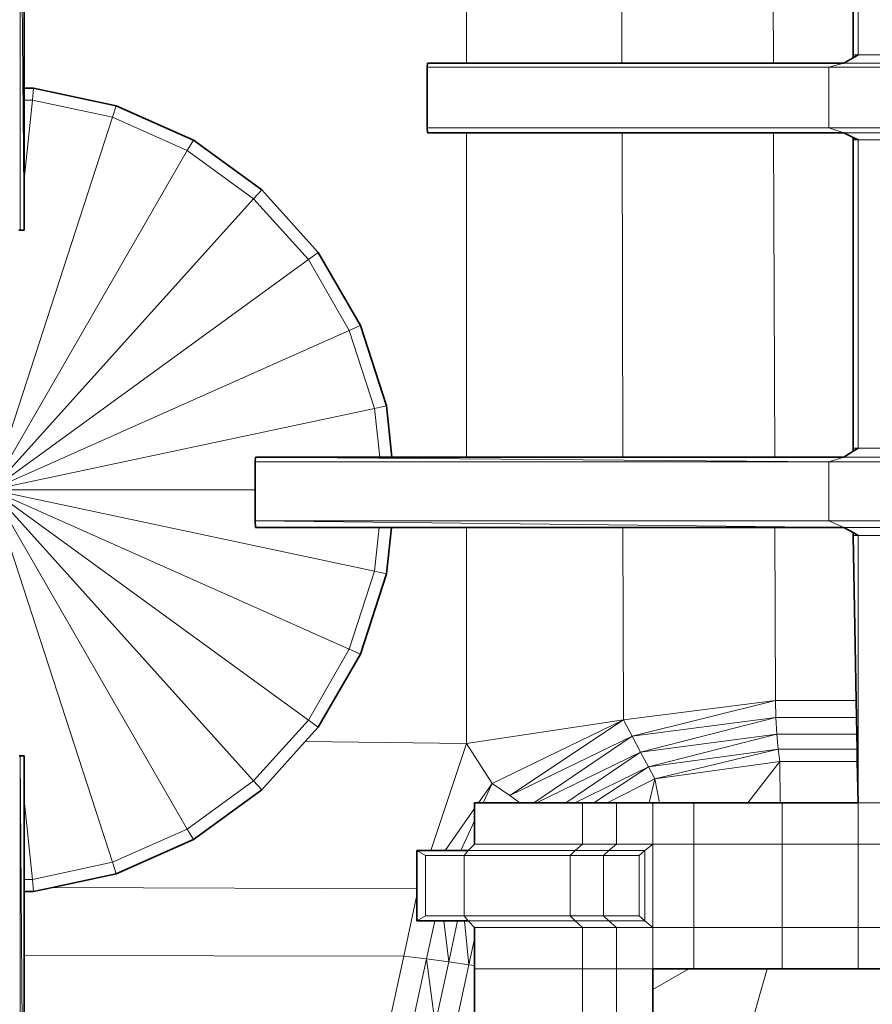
# Model space of a CAD drawing. Header units: inches. Extents: x 0 to 12.9, y 0 to 8.3.
# Tile 5 of 74: x 2.568 to 2.921, y 2.359 to 2.767. Entities that reach past the tile are written whole.
import ezdxf

# ---------------------------------------------------------------- set-up
doc = ezdxf.new("R2010")
doc.units = ezdxf.units.IN
doc.header["$MEASUREMENT"] = 0
doc.layers.add('Default', color=7, linetype='Continuous')

# ---------------------------------------------------------------- blocks, each defined once
blk = doc.blocks.new('MODEL_2')
at = {"lineweight": 0}
for p, q in [((2.56944, 2.6798), (2.5678, 2.8849)), ((2.5678, 2.8849), (2.5678, 2.6798)), ((2.5678, 2.8849), (2.56944, 2.6798)), ((2.5678, 2.6798), (2.5678, 2.8849)), ((2.56944, 2.73869), (2.56944, 2.88351)), ((2.56944, 2.88351), (2.56944, 2.73869)), ((2.75293, 2.88351), (2.75293, 2.74902)), ((2.75293, 2.74902), (2.75293, 2.88351)), ((2.81742, 2.74902), (2.8171, 2.88351)), ((2.8171, 2.88351), (2.81742, 2.74902)), ((2.88025, 2.74902), (2.87977, 2.88351)), ((2.87977, 2.88351), (2.88025, 2.74902)), ((2.91334, 2.75254), (2.91334, 2.88012)), ((2.91334, 2.88012), (2.91334, 2.75254)), ((2.91538, 2.75254), (2.91538, 2.88012)), ((2.91538, 2.88012), (2.91538, 2.75254)), ((2.91334, 2.75132), (2.90951, 2.74902)), ((2.90951, 2.74902), (2.91334, 2.75132)), ((2.91538, 2.75254), (2.91334, 2.75254)), ((2.91334, 2.75254), (2.91334, 2.75132)), ((2.91334, 2.75132), (2.91538, 2.75254)), ((2.95881, 2.75254), (2.91538, 2.75254)), ((2.91538, 2.75254), (2.95881, 2.75254)), ((2.73672, 2.74743), (2.7368, 2.74902)), ((2.7368, 2.74902), (2.73672, 2.74743)), ((2.90322, 2.74743), (2.73672, 2.74743)), ((2.73672, 2.74743), (2.73672, 2.72226)), ((2.73672, 2.72226), (2.73672, 2.74743)), ((2.73672, 2.74743), (2.90322, 2.74743)), ((2.7368, 2.74902), (2.75293, 2.74902)), ((2.75293, 2.74902), (2.7368, 2.74902)), ((2.75293, 2.74902), (2.81742, 2.74902)), ((2.81742, 2.74902), (2.75293, 2.74902)), ((2.81742, 2.74902), (2.88025, 2.74902)), ((2.88025, 2.74902), (2.81742, 2.74902)), ((2.90951, 2.74902), (2.88025, 2.74902)), ((2.88025, 2.74902), (2.90951, 2.74902)), ((2.90322, 2.74743), (2.90951, 2.74902)), ((2.90951, 2.74902), (2.90322, 2.74743)), ((2.90322, 2.72226), (2.90322, 2.74743)), ((2.90322, 2.74743), (2.95324, 2.74743)), ((2.95324, 2.74743), (2.90322, 2.74743)), ((2.90322, 2.74743), (2.90322, 2.72226)), ((2.9566, 2.74902), (2.90951, 2.74902)), ((2.90951, 2.74902), (2.9566, 2.74902)), ((2.57341, 2.73869), (2.56944, 2.73869)), ((2.56944, 2.73869), (2.56944, 2.73366)), ((2.57289, 2.73366), (2.57341, 2.73869)), ((2.60768, 2.73141), (2.57341, 2.73869)), ((2.57341, 2.73869), (2.60768, 2.73141)), ((2.56944, 2.73366), (2.56944, 2.70086)), ((2.56944, 2.70086), (2.57289, 2.73366)), ((2.57289, 2.73366), (2.56944, 2.70086)), ((2.56944, 2.70086), (2.56944, 2.73366)), ((2.56944, 2.73366), (2.57289, 2.73366)), ((2.57289, 2.73366), (2.60612, 2.72661)), ((2.60612, 2.72661), (2.57289, 2.73366)), ((2.60768, 2.73141), (2.60612, 2.72661)), ((2.60612, 2.72661), (2.60768, 2.73141)), ((2.63968, 2.71716), (2.60768, 2.73141)), ((2.60768, 2.73141), (2.63968, 2.71716)), ((2.60612, 2.72661), (2.5559, 2.57206)), ((2.5559, 2.57206), (2.60612, 2.72661)), ((2.63715, 2.71279), (2.60612, 2.72661)), ((2.60612, 2.72661), (2.63715, 2.71279)), ((2.73672, 2.72226), (2.7368, 2.72015)), ((2.90322, 2.72226), (2.73672, 2.72226)), ((2.7368, 2.72015), (2.73672, 2.72226)), ((2.73672, 2.72226), (2.90322, 2.72226)), ((2.95324, 2.72226), (2.90322, 2.72226)), ((2.90322, 2.72226), (2.90951, 2.72015)), ((2.90951, 2.72015), (2.90322, 2.72226)), ((2.90322, 2.72226), (2.95324, 2.72226)), ((2.63968, 2.71716), (2.63715, 2.71279)), ((2.63715, 2.71279), (2.63968, 2.71716)), ((2.66801, 2.69657), (2.63968, 2.71716)), ((2.63968, 2.71716), (2.66801, 2.69657)), ((2.7368, 2.72015), (2.75293, 2.72015)), ((2.75293, 2.72015), (2.7368, 2.72015)), ((2.75293, 2.72015), (2.75293, 2.58559)), ((2.81748, 2.72015), (2.75293, 2.72015)), ((2.75293, 2.58559), (2.75293, 2.72015)), ((2.75293, 2.72015), (2.81748, 2.72015)), ((2.88035, 2.72015), (2.81748, 2.72015)), ((2.8178, 2.58559), (2.81748, 2.72015)), ((2.81748, 2.72015), (2.88035, 2.72015)), ((2.81748, 2.72015), (2.8178, 2.58559)), ((2.88083, 2.58559), (2.88035, 2.72015)), ((2.88035, 2.72015), (2.90951, 2.72015)), ((2.90951, 2.72015), (2.88035, 2.72015)), ((2.88035, 2.72015), (2.88083, 2.58559)), ((2.90951, 2.72015), (2.91334, 2.71823)), ((2.91334, 2.71823), (2.90951, 2.72015)), ((2.90951, 2.72015), (2.9566, 2.72015)), ((2.9566, 2.72015), (2.90951, 2.72015)), ((2.91334, 2.71823), (2.91334, 2.71721)), ((2.91538, 2.71721), (2.91334, 2.71823)), ((2.91334, 2.58936), (2.91334, 2.71721)), ((2.91334, 2.71721), (2.91538, 2.71721)), ((2.91334, 2.71721), (2.91334, 2.58936)), ((2.91538, 2.58936), (2.91538, 2.71721)), ((2.91538, 2.71721), (2.95881, 2.71721)), ((2.91538, 2.71721), (2.91538, 2.58936)), ((2.95881, 2.71721), (2.91538, 2.71721)), ((2.63715, 2.71279), (2.5559, 2.57206)), ((2.5559, 2.57206), (2.63715, 2.71279)), ((2.66464, 2.69282), (2.63715, 2.71279)), ((2.63715, 2.71279), (2.66464, 2.69282)), ((2.56944, 2.70086), (2.56944, 2.6798)), ((2.56944, 2.6798), (2.56944, 2.70086)), ((2.66801, 2.69657), (2.66464, 2.69282)), ((2.66464, 2.69282), (2.66801, 2.69657)), ((2.69145, 2.67054), (2.66801, 2.69657)), ((2.66801, 2.69657), (2.69145, 2.67054)), ((2.66464, 2.69282), (2.5559, 2.57206)), ((2.5559, 2.57206), (2.66464, 2.69282)), ((2.68737, 2.66757), (2.66464, 2.69282)), ((2.66464, 2.69282), (2.68737, 2.66757)), ((2.5678, 2.6798), (2.56723, 2.6798)), ((2.56723, 2.6798), (2.5678, 2.6798)), ((2.56944, 2.6798), (2.5678, 2.6798)), ((2.5678, 2.6798), (2.56944, 2.6798)), ((2.68737, 2.66757), (2.5559, 2.57206)), ((2.5559, 2.57206), (2.68737, 2.66757)), ((2.69145, 2.67054), (2.68737, 2.66757)), ((2.68737, 2.66757), (2.69145, 2.67054)), ((2.70434, 2.63815), (2.68737, 2.66757)), ((2.68737, 2.66757), (2.70434, 2.63815)), ((2.70897, 2.64021), (2.69145, 2.67054)), ((2.69145, 2.67054), (2.70897, 2.64021)), ((2.70897, 2.64021), (2.70434, 2.63815)), ((2.70434, 2.63815), (2.70897, 2.64021)), ((2.71979, 2.60689), (2.70897, 2.64021)), ((2.70897, 2.64021), (2.71979, 2.60689)), ((2.70434, 2.63815), (2.5559, 2.57206)), ((2.5559, 2.57206), (2.70434, 2.63815)), ((2.71484, 2.60585), (2.70434, 2.63815)), ((2.70434, 2.63815), (2.71484, 2.60585)), ((2.71979, 2.60689), (2.71484, 2.60585)), ((2.71484, 2.60585), (2.71979, 2.60689)), ((2.72203, 2.58559), (2.71979, 2.60689)), ((2.71979, 2.60689), (2.72203, 2.58559)), ((2.5559, 2.57206), (2.71484, 2.60585)), ((2.71484, 2.60585), (2.5559, 2.57206)), ((2.71484, 2.60585), (2.71697, 2.58559)), ((2.71697, 2.58559), (2.71484, 2.60585)), ((2.91334, 2.58805), (2.90951, 2.58559)), ((2.90951, 2.58559), (2.91334, 2.58805)), ((2.91538, 2.58936), (2.91334, 2.58936)), ((2.91334, 2.58936), (2.91334, 2.58805)), ((2.91334, 2.58805), (2.91538, 2.58936)), ((2.95881, 2.58936), (2.91538, 2.58936)), ((2.91538, 2.58936), (2.95881, 2.58936)), ((2.66537, 2.58371), (2.66544, 2.58559)), ((2.66544, 2.58559), (2.66537, 2.58371)), ((2.66537, 2.57206), (2.66537, 2.58371)), ((2.66537, 2.58371), (2.90322, 2.58371)), ((2.90322, 2.58371), (2.66537, 2.58371)), ((2.66537, 2.58371), (2.66537, 2.57206)), ((2.90322, 2.58371), (2.66544, 2.58559)), ((2.66544, 2.58559), (2.71697, 2.58559)), ((2.66544, 2.58559), (2.90322, 2.58371)), ((2.71697, 2.58559), (2.66544, 2.58559)), ((2.71697, 2.58559), (2.72203, 2.58559)), ((2.72203, 2.58559), (2.71697, 2.58559)), ((2.72203, 2.58559), (2.75293, 2.58559)), ((2.75293, 2.58559), (2.72203, 2.58559)), ((2.75293, 2.58559), (2.8178, 2.58559)), ((2.8178, 2.58559), (2.75293, 2.58559)), ((2.8178, 2.58559), (2.88083, 2.58559)), ((2.88083, 2.58559), (2.8178, 2.58559)), ((2.90951, 2.58559), (2.88083, 2.58559)), ((2.88083, 2.58559), (2.90951, 2.58559)), ((2.90322, 2.58371), (2.90951, 2.58559)), ((2.90951, 2.58559), (2.90322, 2.58371)), ((2.90322, 2.55915), (2.90322, 2.58371)), ((2.90322, 2.58371), (2.95324, 2.58371)), ((2.95324, 2.58371), (2.90322, 2.58371)), ((2.90322, 2.58371), (2.90322, 2.55915)), ((2.9566, 2.58559), (2.90951, 2.58559)), ((2.90951, 2.58559), (2.9566, 2.58559)), ((2.71484, 2.53828), (2.5559, 2.57206)), ((2.5559, 2.57206), (2.66537, 2.57206)), ((2.66537, 2.57206), (2.5559, 2.57206)), ((2.5559, 2.57206), (2.60612, 2.41752)), ((2.5559, 2.57206), (2.71484, 2.53828)), ((2.70434, 2.50597), (2.5559, 2.57206)), ((2.5559, 2.57206), (2.70434, 2.50597)), ((2.68737, 2.47655), (2.5559, 2.57206)), ((2.5559, 2.57206), (2.68737, 2.47655)), ((2.66464, 2.45131), (2.5559, 2.57206)), ((2.5559, 2.57206), (2.66464, 2.45131)), ((2.63715, 2.43134), (2.5559, 2.57206)), ((2.5559, 2.57206), (2.63715, 2.43134)), ((2.60612, 2.41752), (2.5559, 2.57206)), ((2.66537, 2.57206), (2.66537, 2.55915)), ((2.66537, 2.55915), (2.66537, 2.57206)), ((2.90951, 2.55648), (2.66537, 2.55915)), ((2.66537, 2.55915), (2.90322, 2.55915)), ((2.66537, 2.55915), (2.90951, 2.55648)), ((2.66544, 2.55648), (2.66537, 2.55915)), ((2.66537, 2.55915), (2.66544, 2.55648)), ((2.90322, 2.55915), (2.66537, 2.55915)), ((2.95324, 2.55915), (2.90322, 2.55915)), ((2.90951, 2.55648), (2.90322, 2.55915)), ((2.90322, 2.55915), (2.95324, 2.55915)), ((2.90322, 2.55915), (2.90951, 2.55648)), ((2.71676, 2.55648), (2.66544, 2.55648)), ((2.66544, 2.55648), (2.71676, 2.55648)), ((2.71676, 2.55648), (2.71484, 2.53828)), ((2.71484, 2.53828), (2.71676, 2.55648)), ((2.72181, 2.55648), (2.71676, 2.55648)), ((2.71676, 2.55648), (2.72181, 2.55648)), ((2.72181, 2.55648), (2.71979, 2.53722)), ((2.71979, 2.53722), (2.72181, 2.55648)), ((2.75293, 2.55648), (2.72181, 2.55648)), ((2.72181, 2.55648), (2.75293, 2.55648)), ((2.81787, 2.55648), (2.75293, 2.55648)), ((2.75293, 2.55648), (2.75293, 2.46677)), ((2.75293, 2.46677), (2.75293, 2.55648)), ((2.75293, 2.55648), (2.81787, 2.55648)), ((2.88093, 2.55648), (2.81787, 2.55648)), ((2.81787, 2.55648), (2.81805, 2.47661)), ((2.81805, 2.47661), (2.81787, 2.55648)), ((2.81787, 2.55648), (2.88093, 2.55648)), ((2.90951, 2.55648), (2.88093, 2.55648)), ((2.88119, 2.48468), (2.88093, 2.55648)), ((2.88093, 2.55648), (2.90951, 2.55648)), ((2.88093, 2.55648), (2.88119, 2.48468)), ((2.91334, 2.55433), (2.90951, 2.55648)), ((2.90951, 2.55648), (2.9566, 2.55648)), ((2.9566, 2.55648), (2.90951, 2.55648)), ((2.90951, 2.55648), (2.91334, 2.55433)), ((2.91538, 2.55318), (2.91334, 2.55433)), ((2.91334, 2.55433), (2.91334, 2.55318)), ((2.9146, 2.48468), (2.91334, 2.55318)), ((2.91334, 2.55318), (2.91538, 2.55318)), ((2.91334, 2.55318), (2.9146, 2.48468)), ((2.91538, 2.44219), (2.91538, 2.55318)), ((2.91538, 2.55318), (2.95881, 2.55318)), ((2.95881, 2.55318), (2.91538, 2.55318)), ((2.91538, 2.55318), (2.91538, 2.44219)), ((2.70434, 2.50597), (2.71484, 2.53828)), ((2.71484, 2.53828), (2.70434, 2.50597)), ((2.70897, 2.50392), (2.71979, 2.53722)), ((2.71979, 2.53722), (2.70897, 2.50392)), ((2.71979, 2.53722), (2.71484, 2.53828)), ((2.71484, 2.53828), (2.71979, 2.53722)), ((2.68737, 2.47655), (2.70434, 2.50597)), ((2.70434, 2.50597), (2.68737, 2.47655)), ((2.70897, 2.50392), (2.70434, 2.50597)), ((2.70434, 2.50597), (2.70897, 2.50392)), ((2.69145, 2.47358), (2.70897, 2.50392)), ((2.70897, 2.50392), (2.69145, 2.47358)), ((2.81805, 2.47661), (2.88119, 2.48468)), ((2.88119, 2.48468), (2.81805, 2.47661)), ((2.82166, 2.46985), (2.88119, 2.48468)), ((2.88119, 2.48468), (2.82166, 2.46985)), ((2.9146, 2.48468), (2.88119, 2.48468)), ((2.88119, 2.48468), (2.9146, 2.48468)), ((2.88134, 2.47758), (2.88119, 2.48468)), ((2.88119, 2.48468), (2.88134, 2.47758)), ((2.91473, 2.47758), (2.9146, 2.48468)), ((2.9146, 2.48468), (2.91473, 2.47758)), ((2.68737, 2.47655), (2.66464, 2.45131)), ((2.66464, 2.45131), (2.68737, 2.47655)), ((2.69145, 2.47358), (2.68737, 2.47655)), ((2.68737, 2.47655), (2.69145, 2.47358)), ((2.75293, 2.46677), (2.81805, 2.47661)), ((2.81805, 2.47661), (2.75293, 2.46677)), ((2.81805, 2.47661), (2.76358, 2.45026)), ((2.76358, 2.45026), (2.81805, 2.47661)), ((2.81805, 2.47661), (2.7709, 2.44522)), ((2.7709, 2.44522), (2.81805, 2.47661)), ((2.82166, 2.46985), (2.81805, 2.47661)), ((2.81805, 2.47661), (2.82166, 2.46985)), ((2.88134, 2.47758), (2.82166, 2.46985)), ((2.82166, 2.46985), (2.88134, 2.47758)), ((2.82519, 2.46323), (2.88134, 2.47758)), ((2.88134, 2.47758), (2.82519, 2.46323)), ((2.91473, 2.47758), (2.88134, 2.47758)), ((2.88134, 2.47758), (2.91473, 2.47758)), ((2.88168, 2.47068), (2.88134, 2.47758)), ((2.88134, 2.47758), (2.88168, 2.47068)), ((2.91486, 2.47068), (2.91473, 2.47758)), ((2.91473, 2.47758), (2.91486, 2.47068)), ((2.68608, 2.46761), (2.69145, 2.47358)), ((2.69145, 2.47358), (2.68608, 2.46761)), ((2.68608, 2.46761), (2.66801, 2.44755)), ((2.66801, 2.44755), (2.68608, 2.46761)), ((2.75293, 2.46677), (2.68608, 2.46761)), ((2.68608, 2.46761), (2.75293, 2.46677)), ((2.82166, 2.46985), (2.7709, 2.44522)), ((2.7709, 2.44522), (2.82166, 2.46985)), ((2.82166, 2.46985), (2.78088, 2.4422)), ((2.78088, 2.4422), (2.82166, 2.46985)), ((2.82519, 2.46323), (2.82166, 2.46985)), ((2.82166, 2.46985), (2.82519, 2.46323)), ((2.88168, 2.47068), (2.82519, 2.46323)), ((2.82519, 2.46323), (2.88168, 2.47068)), ((2.8284, 2.4572), (2.88168, 2.47068)), ((2.88168, 2.47068), (2.8284, 2.4572)), ((2.91486, 2.47068), (2.88168, 2.47068)), ((2.88168, 2.47068), (2.91486, 2.47068)), ((2.88222, 2.46446), (2.88168, 2.47068)), ((2.88168, 2.47068), (2.88222, 2.46446)), ((2.91497, 2.46446), (2.91486, 2.47068)), ((2.91486, 2.47068), (2.91497, 2.46446)), ((2.75293, 2.46677), (2.73823, 2.42247)), ((2.73823, 2.42247), (2.75293, 2.46677)), ((2.75293, 2.46677), (2.76358, 2.45026)), ((2.76358, 2.45026), (2.75293, 2.46677)), ((2.88222, 2.46446), (2.8284, 2.4572)), ((2.8284, 2.4572), (2.88222, 2.46446)), ((2.88222, 2.46446), (2.83111, 2.45211)), ((2.83111, 2.45211), (2.88222, 2.46446)), ((2.91497, 2.46446), (2.88222, 2.46446)), ((2.88222, 2.46446), (2.91497, 2.46446)), ((2.88288, 2.45937), (2.88222, 2.46446)), ((2.88222, 2.46446), (2.88288, 2.45937)), ((2.91507, 2.45937), (2.91497, 2.46446)), ((2.91497, 2.46446), (2.91507, 2.45937)), ((2.56749, 2.46176), (2.56779, 2.46176)), ((2.56779, 2.46176), (2.56749, 2.46176)), ((2.56779, 2.46176), (2.56779, 2.25647)), ((2.56779, 2.25647), (2.56779, 2.46176)), ((2.56779, 2.46176), (2.56944, 2.25879)), ((2.56944, 2.25879), (2.56779, 2.46176)), ((2.56779, 2.46176), (2.56944, 2.46176)), ((2.56944, 2.46176), (2.56779, 2.46176)), ((2.56944, 2.46176), (2.56944, 2.44325)), ((2.56944, 2.44325), (2.56944, 2.46176)), ((2.82519, 2.46323), (2.78205, 2.4422)), ((2.78205, 2.4422), (2.82519, 2.46323)), ((2.82519, 2.46323), (2.79417, 2.4422)), ((2.79417, 2.4422), (2.82519, 2.46323)), ((2.82519, 2.46323), (2.8284, 2.4572)), ((2.8284, 2.4572), (2.82519, 2.46323)), ((2.88288, 2.45937), (2.83111, 2.45211)), ((2.83111, 2.45211), (2.88288, 2.45937)), ((2.86968, 2.44219), (2.88288, 2.45937)), ((2.88288, 2.45937), (2.86968, 2.44219)), ((2.88314, 2.44219), (2.88288, 2.45937)), ((2.88288, 2.45937), (2.91507, 2.45937)), ((2.91507, 2.45937), (2.88288, 2.45937)), ((2.88288, 2.45937), (2.88314, 2.44219)), ((2.91507, 2.45937), (2.91538, 2.44219)), ((2.91538, 2.44219), (2.91507, 2.45937)), ((2.8284, 2.4572), (2.79795, 2.4422)), ((2.79795, 2.4422), (2.8284, 2.4572)), ((2.8284, 2.4572), (2.80585, 2.4422)), ((2.80585, 2.4422), (2.8284, 2.4572)), ((2.8284, 2.4572), (2.83111, 2.45211)), ((2.83111, 2.45211), (2.8284, 2.4572)), ((2.66464, 2.45131), (2.63715, 2.43134)), ((2.63715, 2.43134), (2.66464, 2.45131)), ((2.66801, 2.44755), (2.66464, 2.45131)), ((2.66464, 2.45131), (2.66801, 2.44755)), ((2.83111, 2.45211), (2.81131, 2.4422)), ((2.81131, 2.4422), (2.83111, 2.45211)), ((2.83111, 2.45211), (2.82867, 2.4422)), ((2.82867, 2.4422), (2.83111, 2.45211)), ((2.83306, 2.4422), (2.83111, 2.45211)), ((2.83111, 2.45211), (2.83306, 2.4422)), ((2.66801, 2.44755), (2.63968, 2.42696)), ((2.63968, 2.42696), (2.66801, 2.44755)), ((2.76358, 2.45026), (2.75793, 2.4422)), ((2.75793, 2.4422), (2.76358, 2.45026)), ((2.76358, 2.45026), (2.75983, 2.4422)), ((2.7709, 2.44522), (2.76358, 2.45026)), ((2.56944, 2.44325), (2.56944, 2.41045)), ((2.57289, 2.41045), (2.56944, 2.44325)), ((2.56944, 2.44325), (2.57289, 2.41045)), ((2.56944, 2.41045), (2.56944, 2.44325)), ((2.77508, 2.4422), (2.7709, 2.44522)), ((2.75634, 2.43992), (2.74412, 2.42247)), ((2.74412, 2.42247), (2.75634, 2.43992)), ((2.75634, 2.43992), (2.75634, 2.4422)), ((2.75634, 2.4422), (2.75793, 2.4422)), ((2.75793, 2.4422), (2.75634, 2.4422)), ((2.75634, 2.4422), (2.75634, 2.43992)), ((2.75634, 2.4347), (2.75634, 2.43992)), ((2.75634, 2.43992), (2.75634, 2.4347)), ((2.75793, 2.4422), (2.75983, 2.4422)), ((2.75983, 2.4422), (2.75793, 2.4422)), ((2.75983, 2.4422), (2.76878, 2.4422)), ((2.76878, 2.4422), (2.76952, 2.4422)), ((2.76952, 2.4422), (2.77508, 2.4422)), ((2.77508, 2.4422), (2.78088, 2.4422)), ((2.78088, 2.4422), (2.77508, 2.4422)), ((2.78088, 2.4422), (2.78205, 2.4422)), ((2.78205, 2.4422), (2.78088, 2.4422)), ((2.78205, 2.4422), (2.79417, 2.4422)), ((2.79417, 2.4422), (2.78205, 2.4422)), ((2.79417, 2.4422), (2.79795, 2.4422)), ((2.79795, 2.4422), (2.79417, 2.4422)), ((2.79795, 2.4422), (2.80107, 2.4422)), ((2.80107, 2.4422), (2.79795, 2.4422)), ((2.80107, 2.42509), (2.80107, 2.4422)), ((2.80107, 2.4422), (2.80585, 2.4422)), ((2.80107, 2.4422), (2.80107, 2.42509)), ((2.80585, 2.4422), (2.80107, 2.4422)), ((2.80585, 2.4422), (2.81131, 2.4422)), ((2.81131, 2.4422), (2.80585, 2.4422)), ((2.81131, 2.4422), (2.8152, 2.4422)), ((2.8152, 2.4422), (2.81131, 2.4422)), ((2.8152, 2.42509), (2.8152, 2.4422)), ((2.8152, 2.4422), (2.82867, 2.4422)), ((2.8152, 2.4422), (2.8152, 2.42509)), ((2.82867, 2.4422), (2.8152, 2.4422)), ((2.82867, 2.4422), (2.83026, 2.4422)), ((2.83026, 2.4422), (2.82867, 2.4422)), ((2.83026, 2.4422), (2.83026, 2.42509)), ((2.83026, 2.42509), (2.83026, 2.4422)), ((2.83026, 2.4422), (2.83306, 2.4422)), ((2.83306, 2.4422), (2.83026, 2.4422)), ((2.83306, 2.4422), (2.84727, 2.4422)), ((2.84727, 2.4422), (2.83306, 2.4422)), ((2.84727, 2.42509), (2.84727, 2.4422)), ((2.84727, 2.4422), (2.86968, 2.44219)), ((2.84727, 2.4422), (2.84727, 2.42509)), ((2.86968, 2.44219), (2.84727, 2.4422)), ((2.86968, 2.44219), (2.88314, 2.44219)), ((2.88314, 2.44219), (2.86968, 2.44219)), ((2.88314, 2.44219), (2.8839, 2.44219)), ((2.8839, 2.44219), (2.88314, 2.44219)), ((2.8839, 2.42509), (2.8839, 2.44219)), ((2.8839, 2.44219), (2.91538, 2.44219)), ((2.8839, 2.44219), (2.8839, 2.42509)), ((2.91538, 2.44219), (2.8839, 2.44219)), ((2.95881, 2.44219), (2.91538, 2.44219)), ((2.91538, 2.44219), (2.91538, 2.42509)), ((2.91538, 2.42509), (2.91538, 2.44219)), ((2.91538, 2.44219), (2.95881, 2.44219)), ((2.75065, 2.42247), (2.75634, 2.4347)), ((2.75634, 2.4347), (2.75065, 2.42247)), ((2.75634, 2.4347), (2.75634, 2.42509)), ((2.75634, 2.42509), (2.75634, 2.4347)), ((2.60612, 2.41752), (2.63715, 2.43134)), ((2.63715, 2.43134), (2.60612, 2.41752)), ((2.63968, 2.42696), (2.63715, 2.43134)), ((2.63715, 2.43134), (2.63968, 2.42696)), ((2.60768, 2.41272), (2.63968, 2.42696)), ((2.63968, 2.42696), (2.60768, 2.41272)), ((2.73236, 2.40648), (2.73236, 2.42247)), ((2.73236, 2.42247), (2.7359, 2.42036)), ((2.7359, 2.42036), (2.73236, 2.42247)), ((2.73236, 2.42247), (2.73823, 2.42247)), ((2.73823, 2.42247), (2.73236, 2.42247)), ((2.73236, 2.42247), (2.73236, 2.40648)), ((2.73823, 2.42247), (2.74412, 2.42247)), ((2.74412, 2.42247), (2.73823, 2.42247)), ((2.74412, 2.42247), (2.75065, 2.42247)), ((2.75065, 2.42247), (2.74412, 2.42247)), ((2.75065, 2.42247), (2.75371, 2.42247)), ((2.75371, 2.42247), (2.75065, 2.42247)), ((2.75371, 2.42247), (2.75194, 2.42036)), ((2.75194, 2.42036), (2.75371, 2.42247)), ((2.75371, 2.42247), (2.75634, 2.42509)), ((2.75634, 2.42509), (2.75371, 2.42247)), ((2.75371, 2.42247), (2.79799, 2.42247)), ((2.79799, 2.42247), (2.75371, 2.42247)), ((2.75634, 2.42509), (2.80107, 2.42509)), ((2.80107, 2.42509), (2.75634, 2.42509)), ((2.79799, 2.42247), (2.79591, 2.42036)), ((2.79591, 2.42036), (2.79799, 2.42247)), ((2.79799, 2.42247), (2.80107, 2.42509)), ((2.80107, 2.42509), (2.79799, 2.42247)), ((2.81198, 2.42247), (2.79799, 2.42247)), ((2.79799, 2.42247), (2.81198, 2.42247)), ((2.8152, 2.42509), (2.80107, 2.42509)), ((2.80107, 2.42509), (2.8152, 2.42509)), ((2.8098, 2.42036), (2.81198, 2.42247)), ((2.81198, 2.42247), (2.8098, 2.42036)), ((2.81198, 2.42247), (2.8152, 2.42509)), ((2.8152, 2.42509), (2.81198, 2.42247)), ((2.81198, 2.42247), (2.82688, 2.42247)), ((2.82688, 2.42247), (2.81198, 2.42247)), ((2.8152, 2.42509), (2.83026, 2.42509)), ((2.83026, 2.42509), (2.8152, 2.42509)), ((2.82461, 2.42036), (2.82688, 2.42247)), ((2.82688, 2.42247), (2.82461, 2.42036)), ((2.82688, 2.42247), (2.83026, 2.42509)), ((2.83026, 2.42509), (2.82688, 2.42247)), ((2.82688, 2.3932), (2.82688, 2.42247)), ((2.82688, 2.42247), (2.82688, 2.3932)), ((2.83026, 2.42509), (2.83026, 2.39048)), ((2.84727, 2.42509), (2.83026, 2.42509)), ((2.83026, 2.39048), (2.83026, 2.42509)), ((2.83026, 2.42509), (2.84727, 2.42509)), ((2.8839, 2.42509), (2.84727, 2.42509)), ((2.84727, 2.39048), (2.84727, 2.42509)), ((2.84727, 2.42509), (2.8839, 2.42509)), ((2.84727, 2.42509), (2.84727, 2.39048)), ((2.8839, 2.39048), (2.8839, 2.42509)), ((2.8839, 2.42509), (2.91538, 2.42509)), ((2.91538, 2.42509), (2.8839, 2.42509)), ((2.8839, 2.42509), (2.8839, 2.39048)), ((2.91538, 2.42509), (2.91538, 2.39048)), ((2.95881, 2.42509), (2.91538, 2.42509)), ((2.91538, 2.39048), (2.91538, 2.42509)), ((2.91538, 2.42509), (2.95881, 2.42509)), ((2.7359, 2.42036), (2.7359, 2.39526)), ((2.75194, 2.42036), (2.7359, 2.42036)), ((2.7359, 2.39526), (2.7359, 2.42036)), ((2.7359, 2.42036), (2.75194, 2.42036)), ((2.79591, 2.42036), (2.75194, 2.42036)), ((2.75194, 2.42036), (2.79591, 2.42036)), ((2.75194, 2.39526), (2.75194, 2.42036)), ((2.75194, 2.42036), (2.75194, 2.39526)), ((2.79591, 2.39526), (2.79591, 2.42036)), ((2.79591, 2.42036), (2.8098, 2.42036)), ((2.79591, 2.42036), (2.79591, 2.39526)), ((2.8098, 2.42036), (2.79591, 2.42036)), ((2.8098, 2.39526), (2.8098, 2.42036)), ((2.8098, 2.42036), (2.82461, 2.42036)), ((2.8098, 2.42036), (2.8098, 2.39526)), ((2.82461, 2.42036), (2.8098, 2.42036)), ((2.82461, 2.39526), (2.82461, 2.42036)), ((2.82461, 2.42036), (2.82461, 2.39526)), ((2.60612, 2.41752), (2.57289, 2.41045)), ((2.57289, 2.41045), (2.60612, 2.41752)), ((2.60768, 2.41272), (2.60612, 2.41752)), ((2.60612, 2.41752), (2.60768, 2.41272)), ((2.56944, 2.41045), (2.56944, 2.40543)), ((2.57289, 2.41045), (2.56944, 2.41045)), ((2.57341, 2.40543), (2.57289, 2.41045)), ((2.58127, 2.4071), (2.60768, 2.41272)), ((2.60768, 2.41272), (2.58127, 2.4071)), ((2.58127, 2.4071), (2.57341, 2.40543)), ((2.57341, 2.40543), (2.58127, 2.4071)), ((2.73236, 2.40648), (2.58127, 2.4071)), ((2.58127, 2.4071), (2.73236, 2.40648)), ((2.73236, 2.40388), (2.73236, 2.40648)), ((2.73236, 2.40648), (2.73236, 2.40388)), ((2.56944, 2.40543), (2.56944, 2.3788)), ((2.56944, 2.40543), (2.57341, 2.40543)), ((2.56944, 2.3788), (2.56944, 2.40543)), ((2.73236, 2.40388), (2.72693, 2.37862)), ((2.72693, 2.37862), (2.73236, 2.40388)), ((2.73236, 2.3932), (2.73236, 2.40388)), ((2.73236, 2.40388), (2.73236, 2.3932)), ((2.73236, 2.3932), (2.7359, 2.39526)), ((2.7359, 2.39526), (2.73236, 2.3932)), ((2.7359, 2.39526), (2.75194, 2.39526)), ((2.75194, 2.39526), (2.7359, 2.39526)), ((2.75371, 2.3932), (2.75194, 2.39526)), ((2.75194, 2.39526), (2.79591, 2.39526)), ((2.75194, 2.39526), (2.75371, 2.3932)), ((2.79591, 2.39526), (2.75194, 2.39526)), ((2.8098, 2.39526), (2.79591, 2.39526)), ((2.79799, 2.3932), (2.79591, 2.39526)), ((2.79591, 2.39526), (2.8098, 2.39526)), ((2.79591, 2.39526), (2.79799, 2.3932)), ((2.82461, 2.39526), (2.8098, 2.39526)), ((2.8098, 2.39526), (2.82461, 2.39526)), ((2.81198, 2.3932), (2.8098, 2.39526)), ((2.8098, 2.39526), (2.81198, 2.3932)), ((2.82688, 2.3932), (2.82461, 2.39526)), ((2.82461, 2.39526), (2.82688, 2.3932)), ((2.73979, 2.3932), (2.73236, 2.3932)), ((2.73236, 2.3932), (2.73979, 2.3932)), ((2.73979, 2.3932), (2.73638, 2.37746)), ((2.73638, 2.37746), (2.73979, 2.3932)), ((2.74353, 2.3932), (2.73979, 2.3932)), ((2.73979, 2.3932), (2.74353, 2.3932)), ((2.74929, 2.3932), (2.74353, 2.3932)), ((2.74353, 2.3932), (2.74561, 2.37624)), ((2.74561, 2.37624), (2.74353, 2.3932)), ((2.74353, 2.3932), (2.74929, 2.3932)), ((2.74929, 2.3932), (2.74561, 2.37624)), ((2.74561, 2.37624), (2.74929, 2.3932)), ((2.75213, 2.3932), (2.74929, 2.3932)), ((2.74929, 2.3932), (2.75213, 2.3932)), ((2.754, 2.37504), (2.75213, 2.3932)), ((2.75213, 2.3932), (2.75371, 2.3932)), ((2.75371, 2.3932), (2.75213, 2.3932)), ((2.75213, 2.3932), (2.754, 2.37504)), ((2.75634, 2.39048), (2.75371, 2.3932)), ((2.75371, 2.3932), (2.79799, 2.3932)), ((2.79799, 2.3932), (2.75371, 2.3932)), ((2.75371, 2.3932), (2.75634, 2.39048)), ((2.75634, 2.38577), (2.75634, 2.39048)), ((2.75634, 2.39048), (2.80107, 2.39048)), ((2.80107, 2.39048), (2.75634, 2.39048)), ((2.75634, 2.39048), (2.75634, 2.38577)), ((2.81198, 2.3932), (2.79799, 2.3932)), ((2.79799, 2.3932), (2.80107, 2.39048)), ((2.80107, 2.39048), (2.79799, 2.3932)), ((2.79799, 2.3932), (2.81198, 2.3932)), ((2.80107, 2.3734), (2.80107, 2.39048)), ((2.80107, 2.39048), (2.8152, 2.39048)), ((2.80107, 2.39048), (2.80107, 2.3734)), ((2.8152, 2.39048), (2.80107, 2.39048)), ((2.8152, 2.39048), (2.81198, 2.3932)), ((2.81198, 2.3932), (2.82688, 2.3932)), ((2.82688, 2.3932), (2.81198, 2.3932)), ((2.81198, 2.3932), (2.8152, 2.39048)), ((2.8152, 2.3734), (2.8152, 2.39048)), ((2.8152, 2.39048), (2.83026, 2.39048)), ((2.8152, 2.39048), (2.8152, 2.3734)), ((2.83026, 2.39048), (2.8152, 2.39048)), ((2.82688, 2.3932), (2.83026, 2.39048)), ((2.83026, 2.39048), (2.82688, 2.3932)), ((2.83026, 2.39048), (2.83026, 2.3734)), ((2.83026, 2.3734), (2.83026, 2.39048)), ((2.83026, 2.39048), (2.84727, 2.39048)), ((2.84727, 2.39048), (2.83026, 2.39048)), ((2.8839, 2.39048), (2.84727, 2.39048)), ((2.84727, 2.3734), (2.84727, 2.39048)), ((2.84727, 2.39048), (2.8839, 2.39048)), ((2.84727, 2.39048), (2.84727, 2.3734)), ((2.8839, 2.3734), (2.8839, 2.39048)), ((2.8839, 2.39048), (2.91538, 2.39048)), ((2.91538, 2.39048), (2.8839, 2.39048)), ((2.8839, 2.39048), (2.8839, 2.3734)), ((2.91538, 2.3734), (2.91538, 2.39048)), ((2.91538, 2.39048), (2.95881, 2.39048)), ((2.91538, 2.39048), (2.91538, 2.3734)), ((2.95881, 2.39048), (2.91538, 2.39048)), ((2.75634, 2.38577), (2.754, 2.37504)), ((2.754, 2.37504), (2.75634, 2.38577)), ((2.75634, 2.37468), (2.75634, 2.38577)), ((2.75634, 2.38577), (2.75634, 2.37468)), ((2.56944, 2.3788), (2.56944, 2.35044)), ((2.72693, 2.37862), (2.56944, 2.3788)), ((2.56944, 2.35044), (2.56944, 2.3788)), ((2.56944, 2.3788), (2.72693, 2.37862)), ((2.72094, 2.35076), (2.72693, 2.37862)), ((2.72693, 2.37862), (2.72094, 2.35076)), ((2.73638, 2.37746), (2.72693, 2.37862)), ((2.72693, 2.37862), (2.73638, 2.37746)), ((2.73638, 2.37746), (2.73058, 2.35068)), ((2.73058, 2.35068), (2.73638, 2.37746)), ((2.73638, 2.37746), (2.73999, 2.35042)), ((2.74561, 2.37624), (2.73638, 2.37746)), ((2.73999, 2.35042), (2.73638, 2.37746)), ((2.73638, 2.37746), (2.74561, 2.37624)), ((2.74561, 2.37624), (2.73999, 2.35042)), ((2.73999, 2.35042), (2.74561, 2.37624)), ((2.74561, 2.37624), (2.754, 2.37504)), ((2.754, 2.37504), (2.74561, 2.37624)), ((2.754, 2.37504), (2.74854, 2.35001)), ((2.74854, 2.35001), (2.754, 2.37504)), ((2.754, 2.37504), (2.75634, 2.37468)), ((2.75634, 2.37468), (2.754, 2.37504)), ((2.75634, 2.3734), (2.75634, 2.37468)), ((2.75634, 2.37468), (2.75634, 2.3734)), ((2.80107, 2.3734), (2.75634, 2.3734)), ((2.75634, 2.35241), (2.75634, 2.3734)), ((2.75634, 2.3734), (2.80107, 2.3734)), ((2.75634, 2.3734), (2.75634, 2.35241)), ((2.80107, 2.26174), (2.80107, 2.3734)), ((2.80107, 2.3734), (2.8152, 2.3734)), ((2.8152, 2.3734), (2.80107, 2.3734)), ((2.80107, 2.3734), (2.80107, 2.26174)), ((2.8152, 2.26174), (2.8152, 2.3734)), ((2.8152, 2.3734), (2.83026, 2.3734)), ((2.8152, 2.3734), (2.8152, 2.26174)), ((2.83026, 2.3734), (2.8152, 2.3734)), ((2.83026, 2.3734), (2.83026, 2.36482)), ((2.84523, 2.3734), (2.83026, 2.3734)), ((2.83026, 2.36482), (2.84523, 2.3734)), ((2.84523, 2.3734), (2.83026, 2.36482)), ((2.83026, 2.36482), (2.83026, 2.3734)), ((2.83026, 2.3734), (2.84523, 2.3734)), ((2.8323, 2.2116), (2.87764, 2.3734)), ((2.87764, 2.3734), (2.8323, 2.2116)), ((2.84727, 2.3734), (2.84523, 2.3734)), ((2.84523, 2.3734), (2.84727, 2.3734)), ((2.87764, 2.3734), (2.84727, 2.3734)), ((2.84727, 2.3734), (2.87764, 2.3734)), ((2.87764, 2.3734), (2.8839, 2.3734)), ((2.8839, 2.3734), (2.87764, 2.3734)), ((2.8839, 2.3734), (2.91538, 2.3734)), ((2.91538, 2.3734), (2.8839, 2.3734)), ((2.91538, 2.3734), (2.95881, 2.3734)), ((2.95881, 2.3734), (2.91538, 2.3734)), ((2.83026, 2.36482), (2.83026, 2.26174)), ((2.83026, 2.26174), (2.83026, 2.36482))]:
    blk.add_line(p, q, dxfattribs=at).dxf.unprotected_set("ltscale", 0)
at = {"lineweight": 35}
for p, q in [((2.56944, 2.88351), (2.56944, 2.73869)), ((2.91334, 2.75254), (2.91334, 2.88012)), ((2.91334, 2.75132), (2.90951, 2.74902)), ((2.91334, 2.75132), (2.91334, 2.75254)), ((2.91538, 2.75254), (2.91334, 2.75132)), ((2.7368, 2.74902), (2.73672, 2.74743)), ((2.73672, 2.74743), (2.73672, 2.72226)), ((2.75293, 2.74902), (2.7368, 2.74902)), ((2.81742, 2.74902), (2.75293, 2.74902)), ((2.88025, 2.74902), (2.81742, 2.74902)), ((2.90951, 2.74902), (2.88025, 2.74902)), ((2.57341, 2.73869), (2.56944, 2.73869)), ((2.56944, 2.73869), (2.56944, 2.73366)), ((2.60768, 2.73141), (2.57341, 2.73869)), ((2.56944, 2.73366), (2.56944, 2.70086)), ((2.63968, 2.71716), (2.60768, 2.73141)), ((2.73672, 2.72226), (2.7368, 2.72015)), ((2.66801, 2.69657), (2.63968, 2.71716)), ((2.75293, 2.72015), (2.7368, 2.72015)), ((2.81748, 2.72015), (2.75293, 2.72015)), ((2.88035, 2.72015), (2.81748, 2.72015)), ((2.90951, 2.72015), (2.88035, 2.72015)), ((2.90951, 2.72015), (2.91334, 2.71823)), ((2.91334, 2.71721), (2.91334, 2.71823)), ((2.91334, 2.71823), (2.91538, 2.71721)), ((2.91334, 2.58936), (2.91334, 2.71721)), ((2.56944, 2.70086), (2.56944, 2.6798)), ((2.69145, 2.67054), (2.66801, 2.69657)), ((2.56723, 2.6798), (2.5678, 2.6798)), ((2.5678, 2.6798), (2.56944, 2.6798)), ((2.70897, 2.64021), (2.69145, 2.67054)), ((2.71979, 2.60689), (2.70897, 2.64021)), ((2.72203, 2.58559), (2.71979, 2.60689)), ((2.91334, 2.58805), (2.90951, 2.58559)), ((2.91334, 2.58805), (2.91334, 2.58936)), ((2.91538, 2.58936), (2.91334, 2.58805)), ((2.66544, 2.58559), (2.66537, 2.58371)), ((2.66537, 2.58371), (2.66537, 2.57206)), ((2.71697, 2.58559), (2.66544, 2.58559)), ((2.72203, 2.58559), (2.71697, 2.58559)), ((2.75293, 2.58559), (2.72203, 2.58559)), ((2.8178, 2.58559), (2.75293, 2.58559)), ((2.88083, 2.58559), (2.8178, 2.58559)), ((2.90951, 2.58559), (2.88083, 2.58559)), ((2.66537, 2.57206), (2.66537, 2.55915)), ((2.66537, 2.55915), (2.66544, 2.55648)), ((2.71676, 2.55648), (2.66544, 2.55648)), ((2.72181, 2.55648), (2.71676, 2.55648)), ((2.71979, 2.53722), (2.72181, 2.55648)), ((2.75293, 2.55648), (2.72181, 2.55648)), ((2.81787, 2.55648), (2.75293, 2.55648)), ((2.88093, 2.55648), (2.81787, 2.55648)), ((2.90951, 2.55648), (2.88093, 2.55648)), ((2.90951, 2.55648), (2.91334, 2.55433)), ((2.91334, 2.55318), (2.91334, 2.55433)), ((2.91334, 2.55433), (2.91538, 2.55318)), ((2.91334, 2.55318), (2.9146, 2.48468)), ((2.70897, 2.50392), (2.71979, 2.53722)), ((2.69145, 2.47358), (2.70897, 2.50392)), ((2.9146, 2.48468), (2.91473, 2.47758)), ((2.91473, 2.47758), (2.91486, 2.47068)), ((2.68608, 2.46761), (2.69145, 2.47358)), ((2.66801, 2.44755), (2.68608, 2.46761)), ((2.91486, 2.47068), (2.91497, 2.46446)), ((2.91497, 2.46446), (2.91507, 2.45937)), ((2.56779, 2.46176), (2.56749, 2.46176)), ((2.56944, 2.46176), (2.56779, 2.46176)), ((2.56944, 2.44325), (2.56944, 2.46176)), ((2.91507, 2.45937), (2.91538, 2.44219)), ((2.63968, 2.42696), (2.66801, 2.44755)), ((2.56944, 2.41045), (2.56944, 2.44325)), ((2.75634, 2.4422), (2.75634, 2.43992)), ((2.75793, 2.4422), (2.75634, 2.4422)), ((2.75634, 2.43992), (2.75634, 2.4347)), ((2.75983, 2.4422), (2.75793, 2.4422)), ((2.76878, 2.4422), (2.75983, 2.4422)), ((2.76952, 2.4422), (2.76878, 2.4422)), ((2.77508, 2.4422), (2.76952, 2.4422)), ((2.78088, 2.4422), (2.77508, 2.4422)), ((2.78205, 2.4422), (2.78088, 2.4422)), ((2.79417, 2.4422), (2.78205, 2.4422)), ((2.79795, 2.4422), (2.79417, 2.4422)), ((2.80107, 2.4422), (2.79795, 2.4422)), ((2.80585, 2.4422), (2.80107, 2.4422)), ((2.81131, 2.4422), (2.80585, 2.4422)), ((2.8152, 2.4422), (2.81131, 2.4422)), ((2.8152, 2.4422), (2.82867, 2.4422)), ((2.82867, 2.4422), (2.83026, 2.4422)), ((2.83306, 2.4422), (2.83026, 2.4422)), ((2.84727, 2.4422), (2.83306, 2.4422)), ((2.84727, 2.4422), (2.86968, 2.44219)), ((2.86968, 2.44219), (2.88314, 2.44219)), ((2.88314, 2.44219), (2.8839, 2.44219)), ((2.8839, 2.44219), (2.91538, 2.44219)), ((2.75634, 2.4347), (2.75634, 2.42509)), ((2.60768, 2.41272), (2.63968, 2.42696)), ((2.73236, 2.40648), (2.73236, 2.42247)), ((2.73823, 2.42247), (2.73236, 2.42247)), ((2.74412, 2.42247), (2.73823, 2.42247)), ((2.75065, 2.42247), (2.74412, 2.42247)), ((2.75371, 2.42247), (2.75065, 2.42247)), ((2.75634, 2.42509), (2.75371, 2.42247)), ((2.56944, 2.40543), (2.56944, 2.41045)), ((2.58127, 2.4071), (2.60768, 2.41272)), ((2.57341, 2.40543), (2.58127, 2.4071)), ((2.73236, 2.40388), (2.73236, 2.40648)), ((2.56944, 2.40543), (2.57341, 2.40543)), ((2.56944, 2.3788), (2.56944, 2.40543)), ((2.73236, 2.3932), (2.73236, 2.40388)), ((2.73979, 2.3932), (2.73236, 2.3932)), ((2.74353, 2.3932), (2.73979, 2.3932)), ((2.74929, 2.3932), (2.74353, 2.3932)), ((2.75213, 2.3932), (2.74929, 2.3932)), ((2.75371, 2.3932), (2.75213, 2.3932)), ((2.75634, 2.39048), (2.75371, 2.3932)), ((2.75634, 2.39048), (2.75634, 2.38577)), ((2.75634, 2.38577), (2.75634, 2.37468)), ((2.56944, 2.35044), (2.56944, 2.3788)), ((2.75634, 2.37468), (2.75634, 2.3734)), ((2.75634, 2.3734), (2.75634, 2.35241)), ((2.83026, 2.36482), (2.83026, 2.3734)), ((2.84523, 2.3734), (2.83026, 2.3734)), ((2.84727, 2.3734), (2.84523, 2.3734)), ((2.87764, 2.3734), (2.84727, 2.3734)), ((2.8839, 2.3734), (2.87764, 2.3734)), ((2.8839, 2.3734), (2.91538, 2.3734)), ((2.91538, 2.3734), (2.95881, 2.3734)), ((2.83026, 2.26174), (2.83026, 2.36482))]:
    blk.add_line(p, q, dxfattribs=at)
blk = doc.blocks.new('Page 1')
at = {"layer": 'Default'}
blk.add_blockref('MODEL_2', (0, 0), dxfattribs=at)

msp = doc.modelspace()

# ---------------------------------------------------------------- block references
msp.add_blockref('Page 1', (0, 0))

doc.saveas('drawing.dxf')
